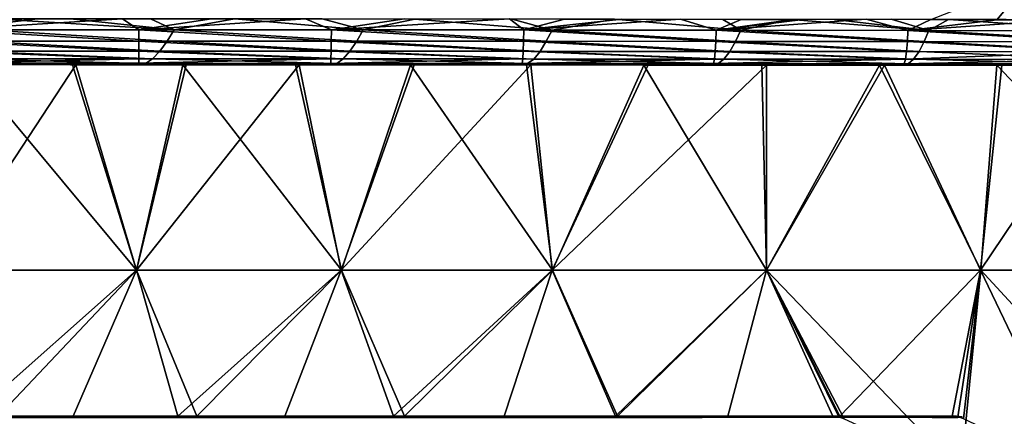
# Model space of a CAD drawing. Header units: metres. Extents: x -155 to 33, y -152 to 27.
# Tile 91 of 133: x -8.5 to 2.69, y -111.55 to -107.05. Entities that reach past the tile are written whole.
import ezdxf

# ---------------------------------------------------------------- set-up
doc = ezdxf.new("R2010")
doc.units = ezdxf.units.M
doc.layers.add('solid_12_401_042_XXX', color=7, linetype='CONTINUOUS')

msp = doc.modelspace()

# ---------------------------------------------------------------- linework, layer by layer
at = {"layer": 'solid_12_401_042_XXX'}
for points in [[(2.970829, -106.606369, -20.795229), (2.600946, -107.046951, -20.863152), (1.853768, -107.043633, -20.959538)], [(2.970829, -106.606369, -20.795229), (3.345649, -107.049232, -20.753202), (2.600946, -107.046951, -20.863152)], [(-9.327971, -107.161942, -21.347397), (-8.29351, -107.036247, -21.371899), (-7.331012, -107.03698, -21.379976)], [(-9.327971, -107.161942, -21.347397), (-9.22082, -107.037315, -21.359243), (-8.29351, -107.036247, -21.371899)], [(-7.142971, -107.161758, -21.370417), (-9.327971, -107.161942, -21.347397), (-7.331012, -107.03698, -21.379976)], [(-8.788409, -107.036751, 21.365692), (-8.885597, -107.161949, 21.354176), (-6.740855, -107.161888, 21.371498)], [(-7.919959, -107.036339, 21.375698), (-8.788409, -107.036751, 21.365692), (-6.740855, -107.161888, 21.371498)], [(-7.010282, -107.037689, 21.38135), (-7.919959, -107.036339, 21.375698), (-6.740855, -107.161888, 21.371498)], [(-7.142971, -107.161758, -21.370417), (-7.331012, -107.03698, -21.379976), (-6.31756, -107.036942, -21.381638)], [(-7.142971, -107.161758, -21.370417), (-6.31756, -107.036942, -21.381638), (-5.251578, -107.036598, -21.374355)], [(-4.957154, -107.162209, -21.360994), (-7.142971, -107.161758, -21.370417), (-5.251578, -107.036598, -21.374355)], [(-6.058528, -107.036797, 21.380775), (-7.010282, -107.037689, 21.38135), (-6.740855, -107.161888, 21.371498)], [(-6.058528, -107.036797, 21.380775), (-6.740855, -107.161888, 21.371498), (-4.595178, -107.162437, 21.35533)], [(-5.060002, -107.037079, 21.371967), (-6.058528, -107.036797, 21.380775), (-4.595178, -107.162437, 21.35533)], [(-4.957154, -107.162209, -21.360994), (-5.251578, -107.036598, -21.374355), (-4.124887, -107.038246, -21.354902)], [(-4.009496, -107.038864, 21.352165), (-5.060002, -107.037079, 21.371967), (-4.595178, -107.162437, 21.35533)], [(-4.957154, -107.162209, -21.360994), (-4.124887, -107.038246, -21.354902), (-2.932778, -107.038589, -21.318756)], [(-2.771038, -107.163353, -21.304087), (-4.957154, -107.162209, -21.360994), (-2.932778, -107.038589, -21.318756)], [(-4.009496, -107.038864, 21.352165), (-4.595178, -107.162437, 21.35533), (-2.449661, -107.163673, 21.290686)], [(-2.904613, -107.039246, 21.317717), (-4.009496, -107.038864, 21.352165), (-2.449661, -107.163673, 21.290686)], [(-2.771038, -107.163353, -21.304087), (-2.932778, -107.038589, -21.318756), (-2.306993, -107.038841, -21.292559)], [(-1.740325, -107.039635, 21.264185), (-2.904613, -107.039246, 21.317717), (-2.449661, -107.163673, 21.290686)], [(-2.771038, -107.163353, -21.304087), (-2.306993, -107.038841, -21.292559), (-1.658808, -107.040131, -21.259737)], [(-2.771038, -107.163353, -21.304087), (-1.658808, -107.040131, -21.259737), (-0.989376, -107.042076, -21.219303)], [(-0.587372, -107.165298, -21.182549), (-2.771038, -107.163353, -21.304087), (-0.989376, -107.042076, -21.219303)], [(-1.740325, -107.039635, 21.264185), (-2.449661, -107.163673, 21.290686), (-0.30683, -107.16571, 21.161381)], [(-0.510298, -107.04351, 21.185989), (-1.740325, -107.039635, 21.264185), (-0.30683, -107.16571, 21.161381)], [(-0.587372, -107.165298, -21.182549), (-0.989376, -107.042076, -21.219303), (-0.301554, -107.043365, -21.170238)], [(-0.587372, -107.165298, -21.182549), (0.4012, -107.043121, -21.111544), (1.117257, -107.041748, -21.042049)], [(1.591898, -107.168182, -20.979351), (-0.587372, -107.165298, -21.182549), (1.117257, -107.041748, -21.042049)], [(-0.587372, -107.165298, -21.182549), (0.286063, -107.043289, -21.121784), (0.4012, -107.043121, -21.111544)], [(-0.587372, -107.165298, -21.182549), (-0.301554, -107.043365, -21.170238), (0.286063, -107.043289, -21.121784)], [(0.266339, -107.044434, 21.12356), (-0.510298, -107.04351, 21.185989), (-0.30683, -107.16571, 21.161381)], [(0.266339, -107.044434, 21.12356), (-0.30683, -107.16571, 21.161381), (1.831617, -107.168648, 20.951189)], [(0.759849, -107.043617, 21.078056), (0.266339, -107.044434, 21.12356), (1.831617, -107.168648, 20.951189)], [(1.401632, -107.041885, 21.011572), (0.759849, -107.043617, 21.078056), (1.831617, -107.168648, 20.951189)], [(1.591898, -107.168182, -20.979351), (1.117257, -107.041748, -21.042049), (1.853768, -107.043633, -20.959538)], [(2.053639, -107.043243, 20.935007), (1.401632, -107.041885, 21.011572), (1.831617, -107.168648, 20.951189)], [(1.591898, -107.168182, -20.979351), (1.853768, -107.043633, -20.959538), (2.600946, -107.046951, -20.863152)], [(1.591898, -107.168182, -20.979351), (2.600946, -107.046951, -20.863152), (3.345649, -107.049232, -20.753202)], [(3.763864, -107.17189, -20.673517), (1.591898, -107.168182, -20.979351), (3.345649, -107.049232, -20.753202)], [(2.053639, -107.043243, 20.935007), (1.831617, -107.168648, 20.951189), (3.962113, -107.172348, 20.639326)], [(2.709533, -107.046181, 20.847967), (2.053639, -107.043243, 20.935007), (3.962113, -107.172348, 20.639326)], [(-7.143334, -107.289307, -21.324432), (-9.328468, -107.289108, -21.301138), (-9.327971, -107.161942, -21.347397)], [(-7.143334, -107.289307, -21.324432), (-9.327971, -107.161942, -21.347397), (-7.142971, -107.161758, -21.370417)], [(-8.973719, -107.289215, 21.306726), (-6.821191, -107.289474, 21.325411), (-8.885597, -107.161949, 21.354176)], [(-6.821191, -107.289474, 21.325411), (-6.740855, -107.161888, 21.371498), (-8.885597, -107.161949, 21.354176)], [(-4.958631, -107.289932, -21.315029), (-7.143334, -107.289307, -21.324432), (-7.142971, -107.161758, -21.370417)], [(-4.958631, -107.289932, -21.315029), (-7.142971, -107.161758, -21.370417), (-4.957154, -107.162209, -21.360994)], [(-6.821191, -107.289474, 21.325411), (-4.668623, -107.290154, 21.310604), (-6.740855, -107.161888, 21.371498)], [(-4.668623, -107.290154, 21.310604), (-4.595178, -107.162437, 21.35533), (-6.740855, -107.161888, 21.371498)], [(-2.773386, -107.291069, -21.258081), (-4.958631, -107.289932, -21.315029), (-4.957154, -107.162209, -21.360994)], [(-2.773386, -107.291069, -21.258081), (-4.957154, -107.162209, -21.360994), (-2.771038, -107.163353, -21.304087)], [(-4.668623, -107.290154, 21.310604), (-2.515966, -107.291344, 21.247461), (-4.595178, -107.162437, 21.35533)], [(-2.515966, -107.291344, 21.247461), (-2.449661, -107.163673, 21.290686), (-4.595178, -107.162437, 21.35533)], [(-0.591056, -107.292809, -21.136518), (-2.773386, -107.291069, -21.258081), (-2.771038, -107.163353, -21.304087)], [(-0.591056, -107.292809, -21.136518), (-2.771038, -107.163353, -21.304087), (-0.587372, -107.165298, -21.182549)], [(-2.515966, -107.291344, 21.247461), (-0.366456, -107.293129, 21.119684), (-2.449661, -107.163673, 21.290686)], [(-0.366456, -107.293129, 21.119684), (-0.30683, -107.16571, 21.161381), (-2.449661, -107.163673, 21.290686)], [(1.586209, -107.295258, -20.933407), (-0.591056, -107.292809, -21.136518), (-0.587372, -107.165298, -21.182549)], [(1.586209, -107.295258, -20.933407), (-0.587372, -107.165298, -21.182549), (1.591898, -107.168182, -20.979351)], [(-0.366456, -107.293129, 21.119684), (1.778077, -107.295609, 20.910957), (-0.30683, -107.16571, 21.161381)], [(1.778077, -107.295609, 20.910957), (1.831617, -107.168648, 20.951189), (-0.30683, -107.16571, 21.161381)], [(3.756358, -107.298271, -20.627405), (1.586209, -107.295258, -20.933407), (1.591898, -107.168182, -20.979351)], [(3.756358, -107.298271, -20.627405), (1.591898, -107.168182, -20.979351), (3.763864, -107.17189, -20.673517)], [(1.778077, -107.295609, 20.910957), (3.91495, -107.298599, 20.600109), (1.831617, -107.168648, 20.951189)], [(3.91495, -107.298599, 20.600109), (3.962113, -107.172348, 20.639326), (1.831617, -107.168648, 20.951189)], [(-7.143328, -107.403938, -21.242331), (-9.328468, -107.289108, -21.301138), (-7.143334, -107.289307, -21.324432)], [(-7.143328, -107.403938, -21.242331), (-9.327434, -107.403328, -21.218994), (-9.328468, -107.289108, -21.301138)], [(-9.064418, -107.403511, 21.223207), (-6.904695, -107.404129, 21.243139), (-8.973719, -107.289215, 21.306726)], [(-6.904695, -107.404129, 21.243139), (-6.821191, -107.289474, 21.325411), (-8.973719, -107.289215, 21.306726)], [(-4.96063, -107.404762, -21.232986), (-7.143334, -107.289307, -21.324432), (-4.958631, -107.289932, -21.315029)], [(-4.96063, -107.404762, -21.232986), (-7.143328, -107.403938, -21.242331), (-7.143334, -107.289307, -21.324432)], [(-6.904695, -107.404129, 21.243139), (-4.745832, -107.404976, 21.229803), (-6.821191, -107.289474, 21.325411)], [(-4.745832, -107.404976, 21.229803), (-4.668623, -107.290154, 21.310604), (-6.821191, -107.289474, 21.325411)], [(-2.777345, -107.405891, -21.176117), (-4.96063, -107.404762, -21.232986), (-4.958631, -107.289932, -21.315029)], [(-2.777345, -107.405891, -21.176117), (-4.958631, -107.289932, -21.315029), (-2.773386, -107.291069, -21.258081)], [(-4.745832, -107.404976, 21.229803), (-2.586748, -107.406128, 21.168352), (-4.668623, -107.290154, 21.310604)], [(-2.586748, -107.406128, 21.168352), (-2.515966, -107.291344, 21.247461), (-4.668623, -107.290154, 21.310604)], [(-0.597445, -107.407402, -21.054697), (-2.777345, -107.405891, -21.176117), (-2.773386, -107.291069, -21.258081)], [(-0.597445, -107.407402, -21.054697), (-2.773386, -107.291069, -21.258081), (-0.591056, -107.292809, -21.136518)], [(-2.586748, -107.406128, 21.168352), (-0.431248, -107.407654, 21.04233), (-2.515966, -107.291344, 21.247461)], [(-0.431248, -107.407654, 21.04233), (-0.366456, -107.293129, 21.119684), (-2.515966, -107.291344, 21.247461)], [(1.576584, -107.409363, -20.851822), (-0.597445, -107.407402, -21.054697), (-0.591056, -107.292809, -21.136518)], [(1.576584, -107.409363, -20.851822), (-0.591056, -107.292809, -21.136518), (1.586209, -107.295258, -20.933407)], [(-0.431248, -107.407654, 21.04233), (1.718454, -107.409622, 20.835299), (-0.366456, -107.293129, 21.119684)], [(1.718454, -107.409622, 20.835299), (1.778077, -107.295609, 20.910957), (-0.366456, -107.293129, 21.119684)], [(3.742748, -107.411621, -20.546293), (1.576584, -107.409363, -20.851822), (1.586209, -107.295258, -20.933407)], [(3.742748, -107.411621, -20.546293), (1.586209, -107.295258, -20.933407), (3.756358, -107.298271, -20.627405)], [(1.718454, -107.409622, 20.835299), (3.859898, -107.411858, 20.526205), (1.778077, -107.295609, 20.910957)], [(3.859898, -107.411858, 20.526205), (3.91495, -107.298599, 20.600109), (1.778077, -107.295609, 20.910957)], [(-7.142979, -107.490845, -21.131296), (-9.327434, -107.403328, -21.218994), (-7.143328, -107.403938, -21.242331)], [(-7.142979, -107.490845, -21.131296), (-9.325137, -107.489906, -21.10813), (-9.327434, -107.403328, -21.218994)], [(-9.153883, -107.490112, 21.110893), (-6.987698, -107.491043, 21.13187), (-9.064418, -107.403511, 21.223207)], [(-6.987698, -107.491043, 21.13187), (-6.904695, -107.404129, 21.243139), (-9.064418, -107.403511, 21.223207)], [(-4.962753, -107.491852, -21.122011), (-7.143328, -107.403938, -21.242331), (-4.96063, -107.404762, -21.232986)], [(-4.962753, -107.491852, -21.122011), (-7.142979, -107.490845, -21.131296), (-7.143328, -107.403938, -21.242331)], [(-6.987698, -107.491043, 21.13187), (-4.823062, -107.49205, 21.120003), (-6.904695, -107.404129, 21.243139)], [(-4.823062, -107.49205, 21.120003), (-4.745832, -107.404976, 21.229803), (-6.904695, -107.404129, 21.243139)], [(-2.782363, -107.492996, -21.065304), (-4.962753, -107.491852, -21.122011), (-4.96063, -107.404762, -21.232986)], [(-2.782363, -107.492996, -21.065304), (-4.96063, -107.404762, -21.232986), (-2.777345, -107.405891, -21.176117)], [(-4.823062, -107.49205, 21.120003), (-2.658492, -107.493195, 21.060324), (-4.745832, -107.404976, 21.229803)], [(-2.658492, -107.493195, 21.060324), (-2.586748, -107.406128, 21.168352), (-4.745832, -107.404976, 21.229803)], [(-0.605896, -107.494316, -20.94417), (-2.782363, -107.492996, -21.065304), (-2.777345, -107.405891, -21.176117)], [(-0.605896, -107.494316, -20.94417), (-2.777345, -107.405891, -21.176117), (-0.597445, -107.407402, -21.054697)], [(-2.658492, -107.493195, 21.060324), (-0.497978, -107.494514, 20.936201), (-2.586748, -107.406128, 21.168352)], [(-0.497978, -107.494514, 20.936201), (-0.431248, -107.407654, 21.04233), (-2.586748, -107.406128, 21.168352)], [(1.563864, -107.495857, -20.741705), (-0.605896, -107.494316, -20.94417), (-0.597445, -107.407402, -21.054697)], [(1.563864, -107.495857, -20.741705), (-0.597445, -107.407402, -21.054697), (1.576584, -107.409363, -20.851822)], [(-0.497978, -107.494514, 20.936201), (1.655857, -107.496056, 20.731047), (-0.431248, -107.407654, 21.04233)], [(1.655857, -107.496056, 20.731047), (1.718454, -107.409622, 20.835299), (-0.431248, -107.407654, 21.04233)], [(1.563864, -107.495857, -20.741705), (1.576584, -107.409363, -20.851822), (3.742748, -107.411621, -20.546293)], [(3.724174, -107.49749, -20.437233), (1.563864, -107.495857, -20.741705), (3.742748, -107.411621, -20.546293)], [(1.655857, -107.496056, 20.731047), (3.800002, -107.497673, 20.424297), (1.718454, -107.409622, 20.835299)], [(3.800002, -107.497673, 20.424297), (3.859898, -107.411858, 20.526205), (1.718454, -107.409622, 20.835299)], [(-9.082222, -107.556938, -18.384544), (-7.860453, -107.557602, -18.938351), (-9.394492, -109.891579, -17.870935)], [(-7.860453, -107.557602, -18.938351), (-7.171994, -109.891579, -18.871334), (-9.394492, -109.891579, -17.870935)], [(-9.392705, -109.891579, 17.871874), (-7.170107, -109.891579, 18.872049), (-9.114824, -107.557045, 18.36842)], [(-9.322147, -107.5411, -20.982925), (-9.325137, -107.489906, -21.10813), (-7.142979, -107.490845, -21.131296)], [(-7.142385, -107.542229, -21.005814), (-9.322147, -107.5411, -20.982925), (-7.142979, -107.490845, -21.131296)], [(-8.852483, -107.557053, -20.865669), (-9.322147, -107.5411, -20.982925), (-7.142385, -107.542229, -21.005814)], [(-9.238629, -107.541283, 20.984276), (-7.06671, -107.542404, 21.006113), (-9.153883, -107.490112, 21.110893)], [(-8.905818, -107.557167, 20.864925), (-7.06671, -107.542404, 21.006113), (-9.238629, -107.541283, 20.984276)], [(-7.06671, -107.542404, 21.006113), (-6.987698, -107.491043, 21.13187), (-9.153883, -107.490112, 21.110893)], [(-9.114824, -107.557045, 18.36842), (-7.896133, -107.557709, 18.923519), (-8.905818, -107.557167, 20.864925)], [(-7.170107, -109.891579, 18.872049), (-7.896133, -107.557709, 18.923519), (-9.114824, -107.557045, 18.36842)], [(-9.082222, -107.556938, -18.384544), (-8.852483, -107.557053, -20.865669), (-7.920774, -107.557556, -20.875528)], [(-9.082222, -107.556938, -18.384544), (-7.920774, -107.557556, -20.875528), (-7.860453, -107.557602, -18.938351)], [(-8.905818, -107.557167, 20.864925), (-6.829196, -107.558289, 20.882357), (-7.06671, -107.542404, 21.006113)], [(-7.896133, -107.557709, 18.923519), (-6.829196, -107.558289, 20.882357), (-8.905818, -107.557167, 20.864925)], [(-7.920774, -107.557556, -20.875528), (-8.852483, -107.557053, -20.865669), (-7.142385, -107.542229, -21.005814)], [(-7.006763, -107.558052, -20.881676), (-7.920774, -107.557556, -20.875528), (-7.142385, -107.542229, -21.005814)], [(-7.860453, -107.557602, -18.938351), (-7.920774, -107.557556, -20.875528), (-7.006763, -107.558052, -20.881676)], [(-7.896133, -107.557709, 18.923519), (-6.643697, -107.558388, 19.397602), (-6.829196, -107.558289, 20.882357)], [(-7.170107, -109.891579, 18.872049), (-6.643697, -107.558388, 19.397602), (-7.896133, -107.557709, 18.923519)], [(-7.860453, -107.557602, -18.938351), (-7.006763, -107.558052, -20.881676), (-6.604976, -107.558273, -19.410801)], [(-7.860453, -107.557602, -18.938351), (-6.604976, -107.558273, -19.410801), (-7.171994, -109.891579, -18.871334)], [(-6.604976, -107.558273, -19.410801), (-5.321369, -107.558968, -19.800396), (-7.171994, -109.891579, -18.871334)], [(-5.321369, -107.558968, -19.800396), (-4.845116, -109.891579, -19.596546), (-7.171994, -109.891579, -18.871334)], [(-7.170107, -109.891579, 18.872049), (-4.843157, -109.891579, 19.597031), (-6.643697, -107.558388, 19.397602)], [(-7.142385, -107.542229, -21.005814), (-7.142979, -107.490845, -21.131296), (-4.962753, -107.491852, -21.122011)], [(-4.964551, -107.543358, -20.996548), (-7.142385, -107.542229, -21.005814), (-4.962753, -107.491852, -21.122011)], [(-7.006763, -107.558052, -20.881676), (-7.142385, -107.542229, -21.005814), (-4.964551, -107.543358, -20.996548)], [(-7.06671, -107.542404, 21.006113), (-4.896585, -107.543533, 20.995598), (-6.987698, -107.491043, 21.13187)], [(-6.829196, -107.558289, 20.882357), (-4.896585, -107.543533, 20.995598), (-7.06671, -107.542404, 21.006113)], [(-6.110648, -107.55854, -20.882395), (-7.006763, -107.558052, -20.881676), (-4.964551, -107.543358, -20.996548)], [(-6.604976, -107.558273, -19.410801), (-7.006763, -107.558052, -20.881676), (-6.110648, -107.55854, -20.882395)], [(-4.896585, -107.543533, 20.995598), (-4.823062, -107.49205, 21.120003), (-6.987698, -107.491043, 21.13187)], [(-6.829196, -107.558289, 20.882357), (-4.843609, -107.559364, 20.870214), (-4.896585, -107.543533, 20.995598)], [(-5.363059, -107.559082, 19.789165), (-4.843609, -107.559364, 20.870214), (-6.829196, -107.558289, 20.882357)], [(-6.643697, -107.558388, 19.397602), (-5.363059, -107.559082, 19.789165), (-6.829196, -107.558289, 20.882357)], [(-4.843157, -109.891579, 19.597031), (-5.363059, -107.559082, 19.789165), (-6.643697, -107.558388, 19.397602)], [(-6.604976, -107.558273, -19.410801), (-6.110648, -107.55854, -20.882395), (-5.321369, -107.558968, -19.800396)], [(-5.232623, -107.559013, -20.875977), (-6.110648, -107.55854, -20.882395), (-4.964551, -107.543358, -20.996548)], [(-5.321369, -107.558968, -19.800396), (-6.110648, -107.55854, -20.882395), (-5.232623, -107.559013, -20.875977)], [(-5.363059, -107.559082, 19.789165), (-4.059525, -107.559784, 20.096004), (-4.843609, -107.559364, 20.870214)], [(-4.843157, -109.891579, 19.597031), (-4.059525, -107.559784, 20.096004), (-5.363059, -107.559082, 19.789165)], [(-5.321369, -107.558968, -19.800396), (-5.232623, -107.559013, -20.875977), (-4.372808, -107.559479, -20.861229)], [(-5.321369, -107.558968, -19.800396), (-4.372808, -107.559479, -20.861229), (-4.014966, -107.559677, -20.104931)], [(-5.321369, -107.558968, -19.800396), (-4.014966, -107.559677, -20.104931), (-4.845116, -109.891579, -19.596546)], [(-4.372808, -107.559479, -20.861229), (-5.232623, -107.559013, -20.875977), (-4.964551, -107.543358, -20.996548)], [(-4.964551, -107.543358, -20.996548), (-4.962753, -107.491852, -21.122011), (-2.782363, -107.492996, -21.065304)], [(-2.787606, -107.544525, -20.940008), (-4.964551, -107.543358, -20.996548), (-2.782363, -107.492996, -21.065304)], [(-4.372808, -107.559479, -20.861229), (-4.964551, -107.543358, -20.996548), (-2.787606, -107.544525, -20.940008)], [(-4.896585, -107.543533, 20.995598), (-2.727442, -107.544693, 20.93762), (-4.823062, -107.49205, 21.120003)], [(-2.949722, -107.560387, 20.820633), (-2.727442, -107.544693, 20.93762), (-4.896585, -107.543533, 20.995598)], [(-4.843609, -107.559364, 20.870214), (-2.949722, -107.560387, 20.820633), (-4.896585, -107.543533, 20.995598)], [(-4.014966, -107.559677, -20.104931), (-2.691491, -107.560387, -20.323648), (-4.845116, -109.891579, -19.596546)], [(-2.691491, -107.560387, -20.323648), (-2.447789, -109.891579, -20.035997), (-4.845116, -109.891579, -19.596546)], [(-4.059525, -107.559784, 20.096004), (-2.949722, -107.560387, 20.820633), (-4.843609, -107.559364, 20.870214)], [(-4.843157, -109.891579, 19.597031), (-2.445786, -109.891579, 20.03624), (-4.059525, -107.559784, 20.096004)], [(-2.727442, -107.544693, 20.93762), (-2.658492, -107.493195, 21.060324), (-4.823062, -107.49205, 21.120003)], [(-3.530942, -107.559937, -20.839857), (-4.372808, -107.559479, -20.861229), (-2.787606, -107.544525, -20.940008)], [(-4.014966, -107.559677, -20.104931), (-4.372808, -107.559479, -20.861229), (-3.530942, -107.559937, -20.839857)], [(-4.059525, -107.559784, 20.096004), (-2.738784, -107.560501, 20.317352), (-2.949722, -107.560387, 20.820633)], [(-2.445786, -109.891579, 20.03624), (-2.738784, -107.560501, 20.317352), (-4.059525, -107.559784, 20.096004)], [(-4.014966, -107.559677, -20.104931), (-3.530942, -107.559937, -20.839857), (-2.707167, -107.560379, -20.811346)], [(-4.014966, -107.559677, -20.104931), (-2.707167, -107.560379, -20.811346), (-2.691491, -107.560387, -20.323648)], [(-2.707167, -107.560379, -20.811346), (-3.530942, -107.559937, -20.839857), (-2.787606, -107.544525, -20.940008)], [(-2.949722, -107.560387, 20.820633), (-1.148495, -107.561363, 20.731041), (-2.727442, -107.544693, 20.93762)], [(-1.40638, -107.561218, 20.451715), (-1.148495, -107.561363, 20.731041), (-2.949722, -107.560387, 20.820633)], [(-2.738784, -107.560501, 20.317352), (-1.40638, -107.561218, 20.451715), (-2.949722, -107.560387, 20.820633)], [(-2.787606, -107.544525, -20.940008), (-2.782363, -107.492996, -21.065304), (-0.605896, -107.494316, -20.94417)], [(-0.615237, -107.545731, -20.819233), (-2.787606, -107.544525, -20.940008), (-0.605896, -107.494316, -20.94417)], [(-2.707167, -107.560379, -20.811346), (-2.787606, -107.544525, -20.940008), (-0.615237, -107.545731, -20.819233)], [(-2.445786, -109.891579, 20.03624), (-1.40638, -107.561218, 20.451715), (-2.738784, -107.560501, 20.317352)], [(-2.727442, -107.544693, 20.93762), (-0.562929, -107.545898, 20.815397), (-2.658492, -107.493195, 21.060324)], [(-1.148495, -107.561363, 20.731041), (-0.562929, -107.545898, 20.815397), (-2.727442, -107.544693, 20.93762)], [(-1.901703, -107.560814, -20.774687), (-2.707167, -107.560379, -20.811346), (-0.615237, -107.545731, -20.819233)], [(-2.691491, -107.560387, -20.323648), (-2.707167, -107.560379, -20.811346), (-1.901703, -107.560814, -20.774687)], [(-2.691491, -107.560387, -20.323648), (-1.901703, -107.560814, -20.774687), (-1.356519, -107.561111, -20.455057)], [(-2.691491, -107.560387, -20.323648), (-1.356519, -107.561111, -20.455057), (-2.447789, -109.891579, -20.035997)], [(-0.562929, -107.545898, 20.815397), (-0.497978, -107.494514, 20.936201), (-2.658492, -107.493195, 21.060324)], [(-1.356519, -107.561111, -20.455057), (-0.015821, -107.561836, -20.499153), (-2.447789, -109.891579, -20.035997)], [(-0.015821, -107.561836, -20.499153), (-0.014971, -109.891579, -20.183277), (-2.447789, -109.891579, -20.035997)], [(-2.445786, -109.891579, 20.03624), (-0.012953, -109.891579, 20.183277), (-1.40638, -107.561218, 20.451715)], [(-1.11477, -107.561241, -20.728868), (-1.901703, -107.560814, -20.774687), (-0.615237, -107.545731, -20.819233)], [(-1.356519, -107.561111, -20.455057), (-1.901703, -107.560814, -20.774687), (-1.11477, -107.561241, -20.728868)], [(-1.40638, -107.561218, 20.451715), (-0.068055, -107.561943, 20.499075), (-1.148495, -107.561363, 20.731041)], [(-0.012953, -109.891579, 20.183277), (-0.068055, -107.561943, 20.499075), (-1.40638, -107.561218, 20.451715)], [(-1.356519, -107.561111, -20.455057), (-1.11477, -107.561241, -20.728868), (-0.346438, -107.561661, -20.673992)], [(-1.356519, -107.561111, -20.455057), (-0.346438, -107.561661, -20.673992), (-0.015821, -107.561836, -20.499153)], [(-1.148495, -107.561363, 20.731041), (0.558564, -107.562286, 20.596201), (-0.562929, -107.545898, 20.815397)], [(-0.068055, -107.561943, 20.499075), (0.558564, -107.562286, 20.596201), (-1.148495, -107.561363, 20.731041)], [(-0.346438, -107.561661, -20.673992), (-1.11477, -107.561241, -20.728868), (-0.615237, -107.545731, -20.819233)], [(-0.615237, -107.545731, -20.819233), (-0.605896, -107.494316, -20.94417), (1.563864, -107.495857, -20.741705)], [(1.549675, -107.546997, -20.617323), (-0.615237, -107.545731, -20.819233), (1.563864, -107.495857, -20.741705)], [(-0.346438, -107.561661, -20.673992), (-0.615237, -107.545731, -20.819233), (1.549675, -107.546997, -20.617323)], [(-0.562929, -107.545898, 20.815397), (1.594124, -107.547157, 20.612202), (-0.497978, -107.494514, 20.936201)], [(0.558564, -107.562286, 20.596201), (1.594124, -107.547157, 20.612202), (-0.562929, -107.545898, 20.815397)], [(1.594124, -107.547157, 20.612202), (1.655857, -107.496056, 20.731047), (-0.497978, -107.494514, 20.936201)], [(0.403428, -107.562065, -20.610619), (-0.346438, -107.561661, -20.673992), (1.549675, -107.546997, -20.617323)], [(-0.015821, -107.561836, -20.499153), (-0.346438, -107.561661, -20.673992), (0.403428, -107.562065, -20.610619)], [(-0.068055, -107.561943, 20.499075), (1.270499, -107.562668, 20.45867), (0.558564, -107.562286, 20.596201)], [(-0.012953, -109.891579, 20.183277), (1.270499, -107.562668, 20.45867), (-0.068055, -107.561943, 20.499075)], [(-0.015821, -107.561836, -20.499153), (0.403428, -107.562065, -20.610619), (1.134918, -107.562462, -20.538433)], [(-0.015821, -107.561836, -20.499153), (1.134918, -107.562462, -20.538433), (1.32488, -107.562561, -20.455189)], [(-0.015821, -107.561836, -20.499153), (1.32488, -107.562561, -20.455189), (-0.014971, -109.891579, -20.183277)], [(1.32488, -107.562561, -20.455189), (2.417862, -109.891579, -20.03624), (-0.014971, -109.891579, -20.183277)], [(-0.012953, -109.891579, 20.183277), (2.419865, -109.891579, 20.035997), (1.270499, -107.562668, 20.45867)], [(1.134918, -107.562462, -20.538433), (0.403428, -107.562065, -20.610619), (1.549675, -107.546997, -20.617323)], [(0.558564, -107.562286, 20.596201), (2.172433, -107.563156, 20.416248), (1.594124, -107.547157, 20.612202)], [(1.270499, -107.562668, 20.45867), (2.172433, -107.563156, 20.416248), (0.558564, -107.562286, 20.596201)], [(1.848118, -107.562843, -20.457125), (1.134918, -107.562462, -20.538433), (1.549675, -107.546997, -20.617323)], [(1.32488, -107.562561, -20.455189), (1.134918, -107.562462, -20.538433), (1.848118, -107.562843, -20.457125)], [(1.270499, -107.562668, 20.45867), (2.603587, -107.563393, 20.33123), (2.172433, -107.563156, 20.416248)], [(2.419865, -109.891579, 20.035997), (2.603587, -107.563393, 20.33123), (1.270499, -107.562668, 20.45867)], [(1.32488, -107.562561, -20.455189), (1.848118, -107.562843, -20.457125), (2.543155, -107.563225, -20.36644)], [(1.32488, -107.562561, -20.455189), (2.543155, -107.563225, -20.36644), (2.659862, -107.563286, -20.323914)], [(1.32488, -107.562561, -20.455189), (2.659862, -107.563286, -20.323914), (2.417862, -109.891579, -20.03624)], [(1.549675, -107.546997, -20.617323), (1.563864, -107.495857, -20.741705), (3.724174, -107.49749, -20.437233)], [(3.703019, -107.548264, -20.314238), (1.549675, -107.546997, -20.617323), (3.724174, -107.49749, -20.437233)], [(1.848118, -107.562843, -20.457125), (1.549675, -107.546997, -20.617323), (3.703019, -107.548264, -20.314238)], [(1.594124, -107.547157, 20.612202), (3.739502, -107.548416, 20.308048), (1.655857, -107.496056, 20.731047)], [(3.694287, -107.56398, 20.189335), (3.739502, -107.548416, 20.308048), (1.594124, -107.547157, 20.612202)], [(2.172433, -107.563156, 20.416248), (3.694287, -107.56398, 20.189335), (1.594124, -107.547157, 20.612202)], [(3.739502, -107.548416, 20.308048), (3.800002, -107.497673, 20.424297), (1.655857, -107.496056, 20.731047)], [(2.543155, -107.563225, -20.36644), (1.848118, -107.562843, -20.457125), (3.703019, -107.548264, -20.314238)], [(2.603587, -107.563393, 20.33123), (3.694287, -107.56398, 20.189335), (2.172433, -107.563156, 20.416248)], [(2.659862, -107.563286, -20.323914), (3.983353, -107.564003, -20.10533), (2.417862, -109.891579, -20.03624)], [(3.983353, -107.564003, -20.10533), (4.815233, -109.891579, -19.597031), (2.417862, -109.891579, -20.03624)], [(2.419865, -109.891579, 20.035997), (4.817193, -109.891579, 19.596546), (2.603587, -107.563393, 20.33123)], [(3.220182, -107.563591, -20.266556), (2.543155, -107.563225, -20.36644), (3.703019, -107.548264, -20.314238)], [(2.659862, -107.563286, -20.323914), (2.543155, -107.563225, -20.36644), (3.220182, -107.563591, -20.266556)], [(2.603587, -107.563393, 20.33123), (3.925466, -107.564102, 20.116745), (3.694287, -107.56398, 20.189335)], [(4.817193, -109.891579, 19.596546), (3.925466, -107.564102, 20.116745), (2.603587, -107.563393, 20.33123)], [(2.659862, -107.563286, -20.323914), (3.220182, -107.563591, -20.266556), (3.878921, -107.563942, -20.157547)], [(2.659862, -107.563286, -20.323914), (3.878921, -107.563942, -20.157547), (3.983353, -107.564003, -20.10533)], [(-9.394492, -109.891579, -17.870935), (-7.171994, -109.891579, -18.871334), (-9.04221, -111.550682, -17.6036)], [(-9.392705, -109.891579, 17.871874), (-8.742009, -111.550682, 17.754379), (-7.170107, -109.891579, 18.872049)], [(-7.171994, -109.891579, -18.871334), (-7.888351, -111.550682, -18.149244), (-9.04221, -111.550682, -17.6036)], [(-7.170107, -109.891579, 18.872049), (-8.742009, -111.550682, 17.754379), (-6.483618, -111.550682, 18.696033)], [(-7.171994, -109.891579, -18.871334), (-6.701616, -111.550682, -18.61911), (-7.888351, -111.550682, -18.149244)], [(-7.171994, -109.891579, -18.871334), (-4.845116, -109.891579, -19.596546), (-6.701616, -111.550682, -18.61911)], [(-7.170107, -109.891579, 18.872049), (-6.483618, -111.550682, 18.696033), (-4.843157, -109.891579, 19.597031)], [(-4.845116, -109.891579, -19.596546), (-5.487132, -111.550682, -19.011721), (-6.701616, -111.550682, -18.61911)], [(-4.843157, -109.891579, 19.597031), (-6.483618, -111.550682, 18.696033), (-4.126104, -111.550682, 19.351738)], [(-4.845116, -109.891579, -19.596546), (-4.249795, -111.550682, -19.324951), (-5.487132, -111.550682, -19.011721)], [(-4.845116, -109.891579, -19.596546), (-2.447789, -109.891579, -20.035997), (-4.249795, -111.550682, -19.324951)], [(-4.843157, -109.891579, 19.597031), (-4.126104, -111.550682, 19.351738), (-2.445786, -109.891579, 20.03624)], [(-2.447789, -109.891579, -20.035997), (-2.994882, -111.550682, -19.557995), (-4.249795, -111.550682, -19.324951)], [(-2.445786, -109.891579, 20.03624), (-4.126104, -111.550682, 19.351738), (-1.705606, -111.550682, 19.711399)], [(-2.447789, -109.891579, -20.035997), (-1.727521, -111.550682, -19.709381), (-2.994882, -111.550682, -19.557995)], [(-2.447789, -109.891579, -20.035997), (-0.014971, -109.891579, -20.183277), (-1.727521, -111.550682, -19.709381)], [(-2.445786, -109.891579, 20.03624), (-1.705606, -111.550682, 19.711399), (-0.012953, -109.891579, 20.183277)], [(-0.014971, -109.891579, -20.183277), (-0.45305, -111.550682, -19.778986), (-1.727521, -111.550682, -19.709381)], [(-0.012953, -109.891579, 20.183277), (-1.705606, -111.550682, 19.711399), (0.741282, -111.550682, 19.769438)], [(-0.014971, -109.891579, -20.183277), (0.820607, -111.550682, -19.766119), (-0.45305, -111.550682, -19.778986)], [(-0.014971, -109.891579, -20.183277), (2.417862, -109.891579, -20.03624), (0.820607, -111.550682, -19.766119)], [(-0.012953, -109.891579, 20.183277), (0.741282, -111.550682, 19.769438), (0.806097, -111.557724, 19.764835)], [(-0.012953, -109.891579, 20.183277), (0.806097, -111.557724, 19.764835), (0.868601, -111.578789, 19.756084)], [(-0.012953, -109.891579, 20.183277), (0.868601, -111.578789, 19.756084), (2.191705, -112.190727, 19.464252)], [(-0.012953, -109.891579, 20.183277), (2.191705, -112.190727, 19.464252), (2.419865, -109.891579, 20.035997)], [(2.417862, -109.891579, -20.03624), (2.096091, -111.550682, -19.671013), (0.820607, -111.550682, -19.766119)], [(2.417862, -109.891579, -20.03624), (2.160439, -111.557724, -19.661974), (2.096091, -111.550682, -19.671013)], [(2.417862, -109.891579, -20.03624), (2.222193, -111.578789, -19.648952), (2.160439, -111.557724, -19.661974)], [(4.538127, -112.187698, 19.053669), (2.419865, -109.891579, 20.035997), (2.191705, -112.190727, 19.464252)], [(2.417862, -109.891579, -20.03624), (3.51765, -112.188606, -19.268501), (2.222193, -111.578789, -19.648952)], [(2.417862, -109.891579, -20.03624), (4.815233, -109.891579, -19.597031), (3.51765, -112.188606, -19.268501)], [(4.538127, -112.187698, 19.053669), (4.817193, -109.891579, 19.596546), (2.419865, -109.891579, 20.035997)], [(-11.874881, -111.550682, -17.571457), (-9.04221, -111.550682, -17.6036), (-7.888351, -111.550682, -18.149244)], [(-11.874881, -111.550682, -17.571457), (-7.888351, -111.550682, -18.149244), (-6.701616, -111.550682, -18.61911)], [(-9.578384, -111.550682, -18.919828), (-11.874881, -111.550682, -17.571457), (-6.701616, -111.550682, -18.61911)], [(-10.854042, -111.550682, 18.218966), (-6.483618, -111.550682, 18.696033), (-8.742009, -111.550682, 17.754379)], [(-10.854042, -111.550682, 18.218966), (-8.484298, -111.550682, 19.434315), (-6.483618, -111.550682, 18.696033)], [(-10.550601, -111.565361, 18.502934), (-8.484298, -111.550682, 19.434315), (-10.854042, -111.550682, 18.218966)], [(-10.550601, -111.565361, 18.502934), (-8.243495, -111.565361, 19.638077), (-8.484298, -111.550682, 19.434315)], [(-9.578384, -111.550682, -18.919828), (-6.701616, -111.550682, -18.61911), (-5.487132, -111.550682, -19.011721)], [(-9.578384, -111.550682, -18.919828), (-5.487132, -111.550682, -19.011721), (-4.249795, -111.550682, -19.324951)], [(-9.578384, -111.550682, -18.919828), (-4.249795, -111.550682, -19.324951), (-2.994882, -111.550682, -19.557995)], [(-9.578384, -111.550682, -18.919828), (-2.994882, -111.550682, -19.557995), (-1.727521, -111.550682, -19.709381)], [(-7.130824, -111.550682, -19.969713), (-9.578384, -111.550682, -18.919828), (-1.727521, -111.550682, -19.709381)], [(-9.256083, -111.565361, -19.182348), (-9.578384, -111.550682, -18.919828), (-7.130824, -111.550682, -19.969713)], [(-6.876522, -111.565361, -20.156502), (-9.256083, -111.565361, -19.182348), (-7.130824, -111.550682, -19.969713)], [(-8.484298, -111.550682, 19.434315), (-4.126104, -111.550682, 19.351738), (-6.483618, -111.550682, 18.696033)], [(-8.484298, -111.550682, 19.434315), (-1.705606, -111.550682, 19.711399), (-4.126104, -111.550682, 19.351738)], [(-8.484298, -111.550682, 19.434315), (-5.981372, -111.550682, 20.342785), (-1.705606, -111.550682, 19.711399)], [(-8.243495, -111.565361, 19.638077), (-5.981372, -111.550682, 20.342785), (-8.484298, -111.550682, 19.434315)], [(-8.243495, -111.565361, 19.638077), (-5.816384, -111.565361, 20.486855), (-5.981372, -111.550682, 20.342785)], [(-7.130824, -111.550682, -19.969713), (-1.727521, -111.550682, -19.709381), (-0.45305, -111.550682, -19.778986)], [(-7.130824, -111.550682, -19.969713), (-0.45305, -111.550682, -19.778986), (0.820607, -111.550682, -19.766119)], [(-4.571455, -111.550682, -20.704302), (-7.130824, -111.550682, -19.969713), (0.820607, -111.550682, -19.766119)], [(-6.876522, -111.565361, -20.156502), (-7.130824, -111.550682, -19.969713), (-4.571455, -111.550682, -20.704302)], [(-4.396888, -111.565361, -20.836729), (-6.876522, -111.565361, -20.156502), (-4.571455, -111.550682, -20.704302)], [(-5.981372, -111.550682, 20.342785), (0.741282, -111.550682, 19.769438), (-1.705606, -111.550682, 19.711399)], [(-5.981372, -111.550682, 20.342785), (-3.383361, -111.550682, 20.930557), (0.741282, -111.550682, 19.769438)], [(-5.816384, -111.565361, 20.486855), (-3.383361, -111.550682, 20.930557), (-5.981372, -111.550682, 20.342785)], [(-5.816384, -111.565361, 20.486855), (-3.30466, -111.565361, 21.036886), (-3.383361, -111.550682, 20.930557)], [(-4.571455, -111.550682, -20.704302), (0.820607, -111.550682, -19.766119), (2.144827, -111.550682, -21.0898)], [(-1.93922, -111.550682, -21.112423), (-4.571455, -111.550682, -20.704302), (2.144827, -111.550682, -21.0898)], [(-4.396888, -111.565361, -20.836729), (-4.571455, -111.550682, -20.704302), (-1.93922, -111.550682, -21.112423)], [(-1.853341, -111.565361, -21.213108), (-4.396888, -111.565361, -20.836729), (-1.93922, -111.550682, -21.112423)], [(-3.383361, -111.550682, 20.930557), (0.692546, -111.550682, 21.188225), (0.741282, -111.550682, 19.769438)], [(-3.383361, -111.550682, 20.930557), (-0.741768, -111.550682, 21.187504), (0.692546, -111.550682, 21.188225)], [(-0.744951, -111.565361, 21.280153), (-0.741768, -111.550682, 21.187504), (-3.383361, -111.550682, 20.930557)], [(-3.30466, -111.565361, 21.036886), (-0.744951, -111.565361, 21.280153), (-3.383361, -111.550682, 20.930557)], [(1.430166, -111.550682, -21.150755), (-1.93922, -111.550682, -21.112423), (2.144827, -111.550682, -21.0898)], [(1.430166, -111.550682, -21.150755), (0.713845, -111.550682, -21.187504), (-1.93922, -111.550682, -21.112423)], [(-1.853341, -111.565361, -21.213108), (-1.93922, -111.550682, -21.112423), (0.713845, -111.550682, -21.187504)], [(-1.853341, -111.565361, -21.213108), (0.713845, -111.550682, -21.187504), (0.717027, -111.565361, -21.280153)], [(-0.744951, -111.565361, 21.280153), (0.692546, -111.550682, 21.188225), (-0.024618, -111.550682, 21.199997)], [(-0.744951, -111.565361, 21.280153), (0.693727, -111.553093, 21.226179), (0.692546, -111.550682, 21.188225)], [(-0.744951, -111.565361, 21.280153), (-0.024618, -111.550682, 21.199997), (-0.741768, -111.550682, 21.187504)], [(-0.741768, -111.550682, 21.187504), (-0.024618, -111.550682, 21.199997), (0.692546, -111.550682, 21.188225)], [(0.72531, -111.552475, 21.18935), (0.741282, -111.550682, 19.769438), (0.692546, -111.550682, 21.188225)], [(0.693727, -111.553093, 21.226179), (0.72531, -111.552475, 21.18935), (0.692546, -111.550682, 21.188225)], [(2.155031, -111.567482, -21.188259), (0.713845, -111.550682, -21.187504), (1.430166, -111.550682, -21.150755)], [(2.155031, -111.567482, -21.188259), (0.717027, -111.565361, -21.280153), (0.713845, -111.550682, -21.187504)], [(0.806097, -111.557724, 19.764835), (0.741282, -111.550682, 19.769438), (0.72531, -111.552475, 21.18935)], [(2.144827, -111.550682, -21.0898), (0.820607, -111.550682, -19.766119), (2.096091, -111.550682, -19.671013)], [(2.155031, -111.567482, -21.188259), (1.430166, -111.550682, -21.150755), (2.144827, -111.550682, -21.0898)], [(2.144827, -111.550682, -21.0898), (2.096091, -111.550682, -19.671013), (2.160439, -111.557724, -19.661974)], [(2.210353, -111.55793, -21.087549), (2.144827, -111.550682, -21.0898), (2.160439, -111.557724, -19.661974)], [(2.190765, -111.563759, -21.1644), (2.155031, -111.567482, -21.188259), (2.144827, -111.550682, -21.0898)], [(2.190765, -111.563759, -21.1644), (2.144827, -111.550682, -21.0898), (2.210353, -111.55793, -21.087549)]]:
    msp.add_3dface(points, dxfattribs=at)

doc.saveas('drawing.dxf')
